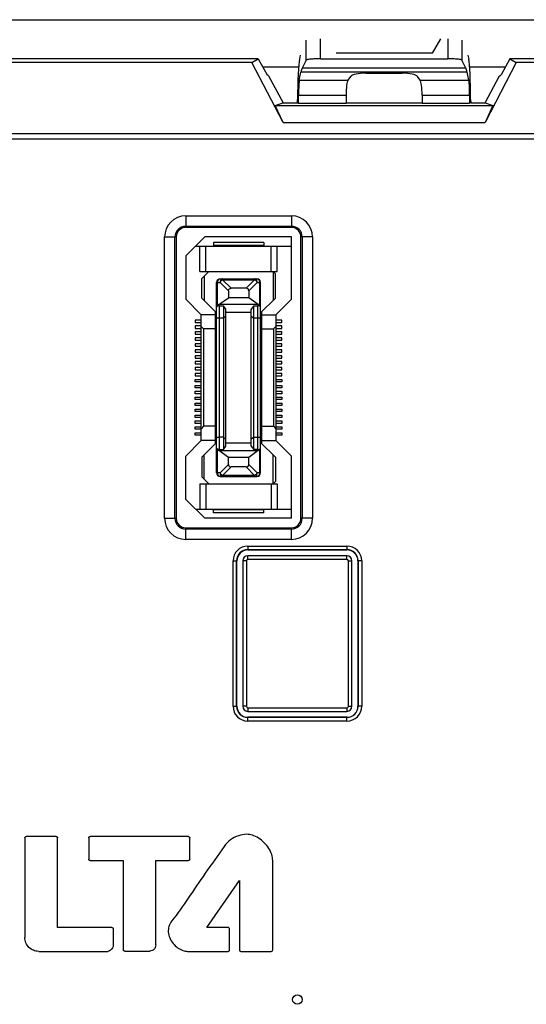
# Model space of a CAD drawing. Header units: millimetres. Extents: x 5740 to 7888, y -1457 to 417.
# Tile 89 of 120: x 7187 to 7230, y -575 to -492. Entities that reach past the tile are written whole.
import ezdxf

# ---------------------------------------------------------------- set-up
doc = ezdxf.new("R2010")
doc.units = ezdxf.units.MM
doc.header["$LTSCALE"] = 23.1
doc.layers.get('0').update_dxf_attribs({"linetype": 'CONTINUOUS'})

msp = doc.modelspace()

# ---------------------------------------------------------------- linework, layer by layer
at = {"color": 0}
for p, q in [((7088.619, -492.155), (7432.619, -492.155)), ((7211.059, -495.565), (7211.059, -493.874)), ((7212.258, -495.446), (7212.258, -493.755)), ((7222.374, -493.755), (7221.66, -494.983)), ((7222.98, -493.755), (7222.98, -495.446)), ((7224.178, -493.874), (7224.178, -495.565)), ((7221.66, -494.983), (7213.577, -494.983)), ((7207.029, -495.455), (7142.208, -495.455)), ((7206.485, -495.77), (7142.753, -495.77)), ((7206.485, -495.77), (7207.029, -495.455)), ((7209.121, -500.818), (7206.485, -495.77)), ((7207.029, -495.455), (7207.763, -496.812)), ((7210.559, -495.155), (7210.487, -495.494)), ((7211.059, -495.565), (7210.723, -496.235)), ((7212.258, -495.446), (7222.98, -495.446)), ((7224.514, -496.235), (7224.178, -495.565)), ((7224.678, -495.155), (7224.751, -495.494)), ((7228.753, -495.77), (7226.117, -500.818)), ((7228.208, -495.455), (7227.475, -496.812)), ((7228.208, -495.455), (7228.753, -495.77)), ((7251.802, -495.455), (7228.208, -495.455)), ((7270.883, -495.77), (7228.753, -495.77)), ((7210.413, -496.155), (7207.408, -496.155)), ((7210.479, -497.238), (7210.621, -496.574)), ((7224.617, -496.574), (7210.621, -496.574)), ((7224.514, -496.235), (7210.723, -496.235)), ((7216.091, -496.661), (7219.146, -496.661)), ((7224.759, -497.238), (7224.617, -496.574)), ((7227.83, -496.155), (7224.824, -496.155)), ((7207.895, -496.89), (7207.763, -496.812)), ((7207.895, -496.89), (7209.119, -499.155)), ((7210.479, -497.238), (7214.592, -497.238)), ((7214.592, -497.238), (7214.811, -496.929)), ((7220.645, -497.238), (7220.427, -496.929)), ((7220.645, -497.238), (7224.759, -497.238)), ((7226.119, -499.155), (7227.343, -496.89)), ((7227.343, -496.89), (7227.475, -496.812)), ((7208.46, -499.385), (7209.119, -499.155)), ((7209.119, -499.155), (7210.328, -499.155)), ((7210.328, -499.155), (7210.33, -498.89)), ((7210.328, -499.155), (7210.417, -499.185)), ((7210.417, -499.185), (7210.42, -498.499)), ((7210.417, -499.185), (7214.419, -499.185)), ((7210.42, -498.499), (7214.419, -498.499)), ((7214.419, -498.499), (7214.419, -499.185)), ((7214.419, -499.155), (7220.819, -499.155)), ((7220.819, -498.499), (7220.819, -499.185)), ((7220.819, -498.499), (7224.817, -498.499)), ((7220.819, -499.185), (7224.821, -499.185)), ((7224.817, -498.499), (7224.821, -499.185)), ((7224.909, -499.155), (7224.821, -499.185)), ((7224.908, -498.89), (7224.909, -499.155)), ((7224.909, -499.155), (7226.119, -499.155)), ((7226.119, -499.155), (7226.778, -499.385)), ((7209.121, -500.818), (7208.46, -499.385)), ((7208.46, -499.385), (7226.778, -499.385)), ((7226.778, -499.385), (7226.117, -500.818)), ((7209.121, -500.818), (7226.117, -500.818)), ((7106.361, -501.74), (7259.667, -501.74)), ((7106.069, -502.181), (7259.959, -502.181)), ((7200.919, -508.68), (7200.919, -509.655)), ((7200.919, -508.68), (7209.819, -508.68)), ((7209.819, -508.68), (7209.819, -509.655)), ((7200.919, -509.55), (7209.819, -509.55)), ((7209.819, -509.655), (7200.919, -509.655)), ((7199.144, -534.155), (7199.144, -510.455)), ((7199.144, -510.455), (7200.119, -510.455)), ((7200.014, -534.155), (7200.014, -510.455)), ((7200.119, -510.455), (7200.119, -534.155)), ((7202.519, -510.455), (7200.919, -512.055)), ((7209.819, -510.455), (7202.519, -510.455)), ((7209.819, -515.705), (7209.819, -510.455)), ((7210.619, -534.155), (7210.619, -510.455)), ((7211.594, -510.455), (7210.619, -510.455)), ((7210.724, -510.455), (7210.724, -534.155)), ((7211.594, -510.455), (7211.594, -534.155)), ((7201.744, -511.23), (7209.819, -511.23)), ((7202.119, -513.355), (7202.119, -511.23)), ((7202.619, -513.355), (7202.619, -511.23)), ((7203.244, -510.93), (7203.244, -511.18)), ((7207.494, -510.93), (7203.244, -510.93)), ((7207.494, -511.18), (7203.244, -511.18)), ((7207.494, -510.93), (7207.494, -511.18)), ((7208.119, -513.355), (7208.119, -511.23)), ((7208.619, -513.355), (7208.619, -511.23)), ((7200.919, -512.055), (7200.919, -515.705)), ((7202.119, -513.355), (7208.619, -513.355)), ((7202.869, -513.355), (7202.269, -513.955)), ((7202.269, -515.605), (7202.269, -513.955)), ((7202.469, -513.755), (7202.469, -515.805)), ((7203.819, -513.98), (7206.919, -513.98)), ((7204.019, -514.068), (7204.019, -513.98)), ((7204.019, -514.068), (7204.731, -514.78)), ((7204.019, -514.068), (7206.719, -514.068)), ((7206.007, -514.78), (7206.719, -514.068)), ((7206.719, -513.98), (7206.719, -514.068)), ((7208.269, -513.355), (7208.269, -515.805)), ((7208.269, -513.355), (7208.469, -513.555)), ((7208.469, -515.605), (7208.469, -513.555)), ((7203.519, -530.33), (7203.519, -514.28)), ((7203.519, -514.28), (7203.807, -514.28)), ((7203.607, -516.192), (7203.607, -514.28)), ((7204.519, -514.993), (7203.807, -514.28)), ((7204.519, -514.993), (7204.519, -515.58)), ((7206.007, -514.78), (7204.731, -514.78)), ((7206.931, -514.28), (7206.219, -514.993)), ((7206.219, -514.993), (7206.219, -515.58)), ((7206.931, -514.28), (7207.219, -514.28)), ((7207.131, -514.28), (7207.131, -516.192)), ((7207.219, -530.33), (7207.219, -514.28)), ((7200.919, -515.705), (7202.219, -517.005)), ((7203.519, -516.855), (7202.269, -515.605)), ((7203.719, -516.155), (7204.519, -515.58)), ((7206.219, -515.58), (7204.519, -515.58)), ((7207.019, -516.155), (7206.219, -515.58)), ((7207.219, -516.855), (7208.469, -515.605)), ((7208.519, -517.005), (7209.819, -515.705)), ((7203.719, -516.155), (7203.607, -516.192)), ((7207.019, -516.155), (7203.719, -516.155)), ((7203.769, -528.357), (7203.769, -516.254)), ((7203.769, -516.254), (7204.099, -516.254)), ((7204.099, -516.254), (7204.099, -528.357)), ((7204.299, -516.54), (7204.099, -516.254)), ((7204.299, -528.071), (7204.299, -516.54)), ((7206.639, -516.254), (7206.439, -516.54)), ((7206.439, -528.071), (7206.439, -516.54)), ((7206.639, -528.357), (7206.639, -516.254)), ((7206.639, -516.254), (7206.969, -516.254)), ((7206.969, -516.254), (7206.969, -528.357)), ((7207.019, -516.155), (7207.131, -516.192)), ((7201.719, -517.455), (7201.719, -517.655)), ((7202.219, -517.455), (7201.719, -517.455)), ((7202.219, -527.605), (7202.219, -517.005)), ((7203.419, -517.005), (7202.219, -517.005)), ((7203.419, -527.855), (7203.419, -516.755)), ((7204.099, -517.305), (7203.769, -517.305)), ((7204.299, -517.136), (7204.099, -517.305)), ((7206.439, -516.805), (7204.299, -516.805)), ((7206.439, -517.136), (7206.639, -517.305)), ((7206.969, -517.305), (7206.639, -517.305)), ((7207.319, -527.855), (7207.319, -516.755)), ((7207.319, -517.005), (7208.519, -517.005)), ((7208.519, -517.005), (7208.519, -527.605)), ((7209.019, -517.455), (7208.519, -517.455)), ((7209.019, -517.655), (7209.019, -517.455)), ((7201.719, -517.655), (7202.219, -517.655)), ((7201.719, -517.955), (7201.719, -518.155)), ((7202.219, -517.955), (7201.719, -517.955)), ((7201.719, -518.155), (7202.219, -518.155)), ((7202.419, -518.205), (7202.219, -518.005)), ((7202.419, -518.205), (7202.419, -526.405)), ((7203.419, -518.205), (7202.419, -518.205)), ((7207.319, -518.205), (7208.319, -518.205)), ((7208.319, -518.205), (7208.519, -518.005)), ((7208.319, -518.205), (7208.319, -526.405)), ((7208.519, -517.655), (7209.019, -517.655)), ((7209.019, -517.955), (7208.519, -517.955)), ((7208.519, -518.155), (7209.019, -518.155)), ((7209.019, -518.155), (7209.019, -517.955)), ((7201.719, -518.455), (7201.719, -518.655)), ((7202.219, -518.455), (7201.719, -518.455)), ((7201.719, -518.655), (7202.219, -518.655)), ((7201.719, -518.955), (7201.719, -519.155)), ((7202.219, -518.955), (7201.719, -518.955)), ((7201.719, -519.155), (7202.219, -519.155)), ((7209.019, -518.455), (7208.519, -518.455)), ((7208.519, -518.655), (7209.019, -518.655)), ((7209.019, -518.955), (7208.519, -518.955)), ((7208.519, -519.155), (7209.019, -519.155)), ((7209.019, -518.655), (7209.019, -518.455)), ((7209.019, -519.155), (7209.019, -518.955)), ((7201.719, -519.455), (7201.719, -519.655)), ((7202.219, -519.455), (7201.719, -519.455)), ((7201.719, -519.655), (7202.219, -519.655)), ((7201.719, -519.955), (7201.719, -520.155)), ((7202.219, -519.955), (7201.719, -519.955)), ((7209.019, -519.455), (7208.519, -519.455)), ((7208.519, -519.655), (7209.019, -519.655)), ((7209.019, -519.955), (7208.519, -519.955)), ((7209.019, -519.655), (7209.019, -519.455)), ((7209.019, -520.155), (7209.019, -519.955)), ((7201.719, -520.155), (7202.219, -520.155)), ((7201.719, -520.455), (7201.719, -520.655)), ((7202.219, -520.455), (7201.719, -520.455)), ((7201.719, -520.655), (7202.219, -520.655)), ((7208.519, -520.155), (7209.019, -520.155)), ((7209.019, -520.455), (7208.519, -520.455)), ((7208.519, -520.655), (7209.019, -520.655)), ((7209.019, -520.655), (7209.019, -520.455)), ((7201.719, -520.955), (7201.719, -521.155)), ((7202.219, -520.955), (7201.719, -520.955)), ((7201.719, -521.155), (7202.219, -521.155)), ((7201.719, -521.455), (7201.719, -521.655)), ((7202.219, -521.455), (7201.719, -521.455)), ((7209.019, -520.955), (7208.519, -520.955)), ((7208.519, -521.155), (7209.019, -521.155)), ((7209.019, -521.455), (7208.519, -521.455)), ((7209.019, -521.155), (7209.019, -520.955)), ((7209.019, -521.655), (7209.019, -521.455)), ((7201.719, -521.655), (7202.219, -521.655)), ((7201.719, -521.955), (7201.719, -522.155)), ((7202.219, -521.955), (7201.719, -521.955)), ((7201.719, -522.155), (7202.219, -522.155)), ((7201.719, -522.655), (7201.719, -522.455)), ((7201.719, -522.455), (7202.219, -522.455)), ((7208.519, -521.655), (7209.019, -521.655)), ((7209.019, -521.955), (7208.519, -521.955)), ((7208.519, -522.155), (7209.019, -522.155)), ((7208.519, -522.455), (7209.019, -522.455)), ((7209.019, -522.155), (7209.019, -521.955)), ((7209.019, -522.455), (7209.019, -522.655)), ((7202.219, -522.655), (7201.719, -522.655)), ((7201.719, -523.155), (7201.719, -522.955)), ((7201.719, -522.955), (7202.219, -522.955)), ((7202.219, -523.155), (7201.719, -523.155)), ((7209.019, -522.655), (7208.519, -522.655)), ((7208.519, -522.955), (7209.019, -522.955)), ((7209.019, -523.155), (7208.519, -523.155)), ((7209.019, -522.955), (7209.019, -523.155)), ((7201.719, -523.655), (7201.719, -523.455)), ((7201.719, -523.455), (7202.219, -523.455)), ((7202.219, -523.655), (7201.719, -523.655)), ((7201.719, -524.155), (7201.719, -523.955)), ((7201.719, -523.955), (7202.219, -523.955)), ((7208.519, -523.455), (7209.019, -523.455)), ((7209.019, -523.655), (7208.519, -523.655)), ((7208.519, -523.955), (7209.019, -523.955)), ((7209.019, -523.455), (7209.019, -523.655)), ((7209.019, -523.955), (7209.019, -524.155)), ((7202.219, -524.155), (7201.719, -524.155)), ((7201.719, -524.655), (7201.719, -524.455)), ((7201.719, -524.455), (7202.219, -524.455)), ((7202.219, -524.655), (7201.719, -524.655)), ((7201.719, -525.155), (7201.719, -524.955)), ((7201.719, -524.955), (7202.219, -524.955)), ((7209.019, -524.155), (7208.519, -524.155)), ((7208.519, -524.455), (7209.019, -524.455)), ((7209.019, -524.655), (7208.519, -524.655)), ((7208.519, -524.955), (7209.019, -524.955)), ((7209.019, -524.455), (7209.019, -524.655)), ((7209.019, -524.955), (7209.019, -525.155)), ((7202.219, -525.155), (7201.719, -525.155)), ((7201.719, -525.655), (7201.719, -525.455)), ((7201.719, -525.455), (7202.219, -525.455)), ((7202.219, -525.655), (7201.719, -525.655)), ((7209.019, -525.155), (7208.519, -525.155)), ((7208.519, -525.455), (7209.019, -525.455)), ((7209.019, -525.655), (7208.519, -525.655)), ((7209.019, -525.455), (7209.019, -525.655)), ((7201.719, -526.155), (7201.719, -525.955)), ((7201.719, -525.955), (7202.219, -525.955)), ((7202.219, -526.155), (7201.719, -526.155)), ((7201.719, -526.655), (7201.719, -526.455)), ((7201.719, -526.455), (7202.219, -526.455)), ((7202.419, -526.405), (7202.219, -526.605)), ((7203.419, -526.405), (7202.419, -526.405)), ((7207.319, -526.405), (7208.319, -526.405)), ((7208.319, -526.405), (7208.519, -526.605)), ((7208.519, -525.955), (7209.019, -525.955)), ((7209.019, -526.155), (7208.519, -526.155)), ((7208.519, -526.455), (7209.019, -526.455)), ((7209.019, -525.955), (7209.019, -526.155)), ((7209.019, -526.455), (7209.019, -526.655)), ((7202.219, -526.655), (7201.719, -526.655)), ((7201.719, -527.155), (7201.719, -526.955)), ((7201.719, -526.955), (7202.219, -526.955)), ((7202.219, -527.155), (7201.719, -527.155)), ((7204.099, -527.305), (7203.769, -527.305)), ((7204.099, -527.305), (7204.299, -527.475)), ((7206.639, -527.305), (7206.439, -527.475)), ((7206.639, -527.305), (7206.969, -527.305)), ((7209.019, -526.655), (7208.519, -526.655)), ((7208.519, -526.955), (7209.019, -526.955)), ((7209.019, -527.155), (7208.519, -527.155)), ((7209.019, -526.955), (7209.019, -527.155)), ((7202.219, -527.605), (7200.919, -528.905)), ((7203.419, -527.605), (7202.219, -527.605)), ((7203.519, -527.755), (7202.269, -529.005)), ((7204.099, -528.357), (7204.299, -528.071)), ((7204.299, -527.805), (7206.439, -527.805)), ((7206.439, -528.071), (7206.639, -528.357)), ((7208.469, -529.005), (7207.219, -527.755)), ((7207.319, -527.605), (7208.519, -527.605)), ((7209.819, -528.905), (7208.519, -527.605)), ((7200.919, -532.555), (7200.919, -528.905)), ((7202.269, -529.005), (7202.269, -530.655)), ((7202.469, -530.855), (7202.469, -528.805)), ((7203.607, -530.33), (7203.607, -528.419)), ((7203.607, -528.419), (7203.719, -528.455)), ((7204.519, -529.031), (7203.719, -528.455)), ((7203.719, -528.455), (7207.019, -528.455)), ((7203.769, -528.357), (7204.099, -528.357)), ((7204.519, -529.618), (7204.519, -529.031)), ((7206.219, -529.031), (7204.519, -529.031)), ((7207.019, -528.455), (7206.219, -529.031)), ((7206.219, -529.618), (7206.219, -529.031)), ((7206.969, -528.357), (7206.639, -528.357)), ((7207.019, -528.455), (7207.131, -528.419)), ((7207.131, -528.419), (7207.131, -530.33)), ((7208.269, -531.255), (7208.269, -528.805)), ((7208.469, -529.005), (7208.469, -531.055)), ((7209.819, -534.155), (7209.819, -528.905)), ((7203.807, -530.33), (7204.519, -529.618)), ((7204.731, -529.83), (7204.019, -530.543)), ((7206.007, -529.83), (7204.731, -529.83)), ((7206.719, -530.543), (7206.007, -529.83)), ((7206.219, -529.618), (7206.931, -530.33)), ((7202.869, -531.255), (7202.269, -530.655)), ((7203.807, -530.33), (7203.519, -530.33)), ((7203.819, -530.63), (7206.919, -530.63)), ((7204.019, -530.63), (7204.019, -530.543)), ((7206.719, -530.543), (7204.019, -530.543)), ((7206.719, -530.543), (7206.719, -530.63)), ((7207.219, -530.33), (7206.931, -530.33)), ((7202.119, -531.255), (7202.119, -533.38)), ((7202.119, -531.255), (7208.619, -531.255)), ((7202.619, -531.255), (7202.619, -533.38)), ((7208.119, -531.255), (7208.119, -533.38)), ((7208.269, -531.255), (7208.469, -531.055)), ((7208.619, -531.255), (7208.619, -533.38)), ((7200.919, -532.555), (7202.519, -534.155)), ((7201.744, -533.38), (7209.819, -533.38)), ((7203.244, -533.68), (7203.244, -533.43)), ((7207.494, -533.43), (7203.244, -533.43)), ((7207.494, -533.68), (7203.244, -533.68)), ((7207.494, -533.68), (7207.494, -533.43)), ((7199.144, -534.155), (7200.119, -534.155)), ((7209.819, -534.155), (7202.519, -534.155)), ((7211.594, -534.155), (7210.619, -534.155)), ((7200.919, -535.93), (7200.919, -534.955)), ((7200.919, -534.955), (7209.819, -534.955)), ((7209.819, -535.061), (7200.919, -535.061)), ((7209.819, -535.93), (7209.819, -534.955)), ((7209.819, -535.93), (7200.919, -535.93)), ((7206.153, -536.49), (7206.153, -536.809)), ((7206.153, -536.49), (7214.484, -536.49)), ((7214.484, -536.49), (7214.484, -536.809)), ((7206.153, -536.789), (7214.484, -536.789)), ((7206.153, -536.809), (7214.484, -536.809)), ((7206.153, -537.609), (7206.153, -537.309)), ((7214.484, -537.309), (7206.153, -537.309)), ((7214.484, -537.609), (7214.484, -537.309)), ((7204.903, -549.983), (7204.903, -537.74)), ((7204.903, -537.74), (7205.222, -537.74)), ((7205.202, -549.983), (7205.202, -537.74)), ((7205.222, -549.983), (7205.222, -537.74)), ((7205.722, -537.74), (7205.722, -549.983)), ((7206.022, -537.74), (7205.722, -537.74)), ((7206.022, -537.74), (7206.022, -549.983)), ((7214.484, -537.609), (7206.153, -537.609)), ((7214.616, -549.983), (7214.616, -537.74)), ((7214.616, -537.74), (7214.916, -537.74)), ((7214.916, -549.983), (7214.916, -537.74)), ((7215.416, -537.74), (7215.416, -549.983)), ((7215.734, -537.74), (7215.416, -537.74)), ((7215.435, -537.74), (7215.435, -549.983)), ((7215.734, -537.74), (7215.734, -549.983)), ((7204.903, -549.983), (7205.222, -549.983)), ((7206.022, -549.983), (7205.722, -549.983)), ((7206.153, -550.114), (7206.153, -550.414)), ((7206.153, -550.114), (7214.484, -550.114)), ((7206.153, -550.414), (7214.484, -550.414)), ((7214.484, -550.114), (7214.484, -550.414)), ((7214.616, -549.983), (7214.916, -549.983)), ((7215.734, -549.983), (7215.416, -549.983)), ((7206.153, -551.232), (7206.153, -550.914)), ((7214.484, -550.914), (7206.153, -550.914)), ((7214.484, -550.934), (7206.153, -550.934)), ((7214.484, -551.232), (7206.153, -551.232)), ((7214.484, -551.232), (7214.484, -550.914)), ((7187.379, -561.078), (7187.379, -569.464)), ((7190.012, -560.961), (7187.496, -560.961)), ((7190.128, -568.622), (7190.129, -561.078)), ((7192.756, -561.07), (7192.756, -562.865)), ((7201.148, -560.964), (7192.873, -560.954)), ((7201.265, -562.855), (7201.265, -561.08)), ((7192.873, -562.982), (7195.663, -562.982)), ((7195.663, -562.982), (7195.663, -570.491)), ((7198.391, -570.075), (7198.391, -562.972)), ((7198.391, -562.972), (7201.148, -562.972)), ((7208.242, -570.513), (7208.242, -562.972)), ((7202.688, -568.623), (7205.442, -564.662)), ((7205.442, -564.662), (7205.443, -570.513)), ((7194.697, -568.622), (7190.128, -568.622)), ((7194.813, -568.739), (7194.814, -570.11)), ((7204.479, -568.623), (7202.688, -568.623)), ((7204.595, -570.513), (7204.595, -568.74)), ((7188.539, -570.63), (7194.361, -570.63)), ((7195.781, -570.608), (7197.893, -570.608)), ((7201.081, -570.63), (7204.479, -570.63)), ((7205.56, -570.63), (7208.125, -570.63))]:
    msp.add_line(p, q, dxfattribs=at)
msp.add_circle((7210.319, -574.688), 0.4, dxfattribs=at)
for centre, radius, start, end in [((7200.919, -510.455), 1.775, 90, 180), ((7209.819, -510.455), 1.775, 0, 90), ((7200.919, -510.455), 0.905, 90, 180), ((7200.919, -510.455), 0.8, 90, 180), ((7209.819, -510.455), 0.905, 0, 90), ((7209.819, -510.455), 0.8, 0, 90), ((7203.819, -514.28), 0.3, 90, 180), ((7206.919, -514.28), 0.3, 0, 90), ((7203.819, -530.33), 0.3, 180, 270), ((7206.919, -530.33), 0.3, 270, 0), ((7200.919, -534.155), 1.775, 180, 270), ((7200.919, -534.155), 0.905, 180, 270), ((7200.919, -534.155), 0.8, 180, 270), ((7209.819, -534.155), 1.775, 270, 0), ((7209.819, -534.155), 0.905, 270, 0), ((7209.819, -534.155), 0.8, 270, 0), ((7206.153, -537.74), 1.25, 90, 180), ((7214.484, -537.74), 1.25, 0, 90), ((7206.153, -537.74), 0.951, 90, 180), ((7206.153, -537.74), 0.931, 90, 180), ((7206.153, -537.74), 0.431, 90, 180), ((7214.484, -537.74), 0.951, 0, 90), ((7214.484, -537.74), 0.931, 0, 90), ((7214.484, -537.74), 0.431, 0, 90), ((7206.153, -537.74), 0.131, 90, 180), ((7214.484, -537.74), 0.131, 0, 90), ((7206.153, -549.983), 1.25, 180, 270), ((7206.153, -549.983), 0.951, 180, 270), ((7206.153, -549.983), 0.931, 180, 270), ((7206.153, -549.983), 0.431, 180, 270), ((7206.153, -549.983), 0.131, 180, 270), ((7214.484, -549.983), 1.25, 270, 0), ((7214.484, -549.983), 0.951, 270, 0), ((7214.484, -549.983), 0.931, 270, 0), ((7214.484, -549.983), 0.431, 270, 0), ((7214.484, -549.983), 0.131, 270, 0)]:
    msp.add_arc(centre, radius, start, end, dxfattribs=at)
for centre, major_axis, ratio, start_param, end_param in [((7210.512, -498.89), (0.019, 3.5), 0.052119, 0.244632, 1.571083), ((7224.725, -498.89), (-0.019, 3.5), 0.052119, -1.571083, -0.244632), ((7210.723, -510.158), (0.077, 14), 0.052119, 0.105006, 0.244632), ((7216.091, -496.985), (1.3, 0), 0.249328, 1.570796, 2.96706), ((7219.146, -496.985), (1.3, 0), 0.249328, 0.174533, 1.570796), ((7224.514, -510.158), (-0.077, 14), 0.052119, -0.244632, -0.105006), ((7210.488, -498.499), (0.007, 1.3), 0.052119, 0.244632, 1.571083), ((7214.648, -498.499), (0, 1.3), 0.176327, 0.244346, 1.570796), ((7220.59, -498.499), (0, 1.3), 0.176327, -1.570796, -0.244346), ((7224.749, -498.499), (-0.007, 1.3), 0.052119, -1.571083, -0.244632), ((7205.795, -515.205), (-0.367, -0.367), 0.57735, 2.617994, 3.665191), ((7206.969, -528.238), (0.25, 0), 0.476799, -1.570796, 0), ((7203.819, -528.35), (0.3, 0), 0.325, 3.141593, 3.926991), ((7206.919, -528.35), (0.3, 0), 0.325, -0.785398, 0), ((7204.943, -529.406), (0.367, 0.367), 0.57735, -3.665191, -2.617994), ((7205.795, -529.406), (0.367, -0.367), 0.57735, -0.523599, 0.523599)]:
    msp.add_ellipse(centre, major_axis=major_axis, ratio=ratio, start_param=start_param, end_param=end_param, dxfattribs=at)
for points, knots in [([(7212.258, -495.446), (7212.109, -495.446), (7211.893, -495.45), (7211.618, -495.465), (7211.441, -495.479), (7211.294, -495.496), (7211.179, -495.515), (7211.106, -495.535), (7211.065, -495.553), (7211.059, -495.565)], [0, 0, 0, 0, 0.366676, 0.533763, 0.681815, 0.805787, 0.901651, 0.966341, 1, 1, 1, 1]), ([(7224.178, -495.565), (7224.172, -495.553), (7224.132, -495.535), (7224.059, -495.515), (7223.944, -495.496), (7223.797, -495.479), (7223.619, -495.465), (7223.344, -495.45), (7223.128, -495.446), (7222.98, -495.446)], [0, 0, 0, 0, 0.033659, 0.098349, 0.194213, 0.318185, 0.466237, 0.633324, 1, 1, 1, 1]), ([(7203.607, -514.28), (7203.607, -514.242), (7203.617, -514.167), (7203.661, -514.069), (7203.73, -513.999), (7203.791, -513.98), (7203.819, -513.98)], [0, 0, 0, 0, 0.288005, 0.555334, 0.790507, 1, 1, 1, 1]), ([(7204.019, -513.98), (7203.991, -513.98), (7203.93, -513.999), (7203.861, -514.069), (7203.817, -514.167), (7203.807, -514.242), (7203.807, -514.28)], [0, 0, 0, 0, 0.209435, 0.444528, 0.711844, 1, 1, 1, 1]), ([(7206.931, -514.28), (7206.931, -514.242), (7206.921, -514.167), (7206.876, -514.069), (7206.807, -513.999), (7206.747, -513.98), (7206.719, -513.98)], [0, 0, 0, 0, 0.288158, 0.555474, 0.790566, 1, 1, 1, 1]), ([(7206.919, -513.98), (7206.947, -513.98), (7207.007, -513.999), (7207.076, -514.069), (7207.121, -514.167), (7207.131, -514.242), (7207.131, -514.28)], [0, 0, 0, 0, 0.209493, 0.444666, 0.711995, 1, 1, 1, 1]), ([(7204.519, -514.993), (7204.519, -514.964), (7204.526, -514.908), (7204.571, -514.832), (7204.646, -514.788), (7204.703, -514.78), (7204.731, -514.78)], [0, 0, 0, 0, 0.250372, 0.500015, 0.749649, 1, 1, 1, 1]), ([(7203.607, -516.192), (7203.594, -516.196), (7203.571, -516.205), (7203.543, -516.221), (7203.524, -516.239), (7203.519, -516.254), (7203.519, -516.261)], [0, 0, 0, 0, 0.344848, 0.620934, 0.832324, 1, 1, 1, 1]), ([(7203.769, -516.254), (7203.73, -516.254), (7203.663, -516.261), (7203.589, -516.287), (7203.55, -516.314), (7203.528, -516.337), (7203.519, -516.36), (7203.519, -516.373)], [0, 0, 0, 0, 0.392234, 0.673048, 0.776741, 0.862457, 1, 1, 1, 1]), ([(7207.219, -516.373), (7207.219, -516.36), (7207.21, -516.337), (7207.187, -516.314), (7207.149, -516.287), (7207.075, -516.261), (7207.008, -516.254), (7206.969, -516.254)], [0, 0, 0, 0, 0.137543, 0.223258, 0.32695, 0.607763, 1, 1, 1, 1]), ([(7207.219, -516.261), (7207.219, -516.254), (7207.214, -516.239), (7207.195, -516.221), (7207.167, -516.205), (7207.144, -516.196), (7207.131, -516.192)], [0, 0, 0, 0, 0.167676, 0.379066, 0.655152, 1, 1, 1, 1]), ([(7203.769, -517.305), (7203.736, -517.305), (7203.689, -517.303), (7203.63, -517.294), (7203.592, -517.285), (7203.561, -517.275), (7203.535, -517.262), (7203.519, -517.245), (7203.519, -517.235)], [0, 0, 0, 0, 0.360155, 0.522743, 0.665942, 0.785869, 0.880409, 1, 1, 1, 1]), ([(7207.219, -517.235), (7207.219, -517.245), (7207.203, -517.262), (7207.176, -517.275), (7207.145, -517.285), (7207.108, -517.294), (7207.049, -517.303), (7207.001, -517.305), (7206.969, -517.305)], [0, 0, 0, 0, 0.11959, 0.21413, 0.334058, 0.477257, 0.639846, 1, 1, 1, 1]), ([(7203.519, -527.376), (7203.519, -527.365), (7203.535, -527.349), (7203.561, -527.336), (7203.592, -527.325), (7203.63, -527.317), (7203.689, -527.308), (7203.736, -527.305), (7203.769, -527.305)], [0, 0, 0, 0, 0.11959, 0.21413, 0.334058, 0.477257, 0.639846, 1, 1, 1, 1]), ([(7206.969, -527.305), (7207.001, -527.305), (7207.049, -527.308), (7207.108, -527.317), (7207.145, -527.325), (7207.176, -527.336), (7207.203, -527.349), (7207.219, -527.365), (7207.219, -527.376)], [0, 0, 0, 0, 0.360155, 0.522743, 0.665942, 0.785869, 0.880409, 1, 1, 1, 1]), ([(7203.769, -528.357), (7203.73, -528.357), (7203.663, -528.35), (7203.589, -528.324), (7203.551, -528.297), (7203.528, -528.274), (7203.519, -528.251), (7203.519, -528.238)], [0, 0, 0, 0, 0.391531, 0.672575, 0.776441, 0.862293, 1, 1, 1, 1]), ([(7203.819, -530.63), (7203.791, -530.63), (7203.73, -530.612), (7203.661, -530.542), (7203.617, -530.444), (7203.607, -530.369), (7203.607, -530.33)], [0, 0, 0, 0, 0.209493, 0.444666, 0.711995, 1, 1, 1, 1]), ([(7203.807, -530.33), (7203.807, -530.369), (7203.817, -530.444), (7203.861, -530.542), (7203.93, -530.612), (7203.991, -530.63), (7204.019, -530.63)], [0, 0, 0, 0, 0.288158, 0.555474, 0.790566, 1, 1, 1, 1]), ([(7206.719, -530.63), (7206.747, -530.63), (7206.807, -530.612), (7206.876, -530.542), (7206.921, -530.444), (7206.931, -530.369), (7206.931, -530.33)], [0, 0, 0, 0, 0.209493, 0.444666, 0.711995, 1, 1, 1, 1]), ([(7207.131, -530.33), (7207.131, -530.369), (7207.121, -530.444), (7207.076, -530.542), (7207.007, -530.612), (7206.947, -530.63), (7206.919, -530.63)], [0, 0, 0, 0, 0.287992, 0.555325, 0.790504, 1, 1, 1, 1]), ([(7187.379, -561.078), (7187.379, -561.059), (7187.395, -561.019), (7187.437, -560.976), (7187.477, -560.961), (7187.496, -560.961)], [0, 0, 0, 0, 0.322379, 0.676188, 1, 1, 1, 1]), ([(7190.012, -560.961), (7190.031, -560.961), (7190.073, -560.972), (7190.117, -561.017), (7190.129, -561.058), (7190.129, -561.078)], [0, 0, 0, 0, 0.326604, 0.670071, 1, 1, 1, 1]), ([(7192.756, -561.07), (7192.756, -561.05), (7192.767, -561.009), (7192.812, -560.965), (7192.853, -560.954), (7192.873, -560.954)], [0, 0, 0, 0, 0.334208, 0.668671, 1, 1, 1, 1]), ([(7201.148, -560.964), (7201.167, -560.964), (7201.207, -560.979), (7201.249, -561.021), (7201.265, -561.061), (7201.265, -561.08)], [0, 0, 0, 0, 0.323912, 0.67766, 1, 1, 1, 1]), ([(7206.041, -560.771), (7205.807, -560.771), (7205.323, -560.859), (7204.658, -561.206), (7204.308, -561.583), (7204.164, -561.793)], [0, 0, 0, 0, 0.316751, 0.65434, 1, 1, 1, 1]), ([(7208.242, -562.972), (7208.242, -562.806), (7208.178, -562.45), (7207.928, -561.939), (7207.545, -561.466), (7207.072, -561.084), (7206.562, -560.835), (7206.207, -560.771), (7206.041, -560.771)], [0, 0, 0, 0, 0.14786, 0.315871, 0.50052, 0.684911, 0.852417, 1, 1, 1, 1]), ([(7204.164, -561.793), (7203.639, -562.553), (7202.586, -563.981), (7201.163, -566.102), (7200.243, -567.454), (7199.741, -568.053)], [0, 0, 0, 0, 0.361331, 0.694078, 1, 1, 1, 1]), ([(7192.873, -562.982), (7192.853, -562.982), (7192.812, -562.971), (7192.767, -562.926), (7192.756, -562.885), (7192.756, -562.865)], [0, 0, 0, 0, 0.33003, 0.665021, 1, 1, 1, 1]), ([(7201.231, -562.938), (7201.224, -562.945), (7201.207, -562.957), (7201.179, -562.969), (7201.158, -562.972), (7201.148, -562.972)], [0, 0, 0, 0, 0.334729, 0.67626, 1, 1, 1, 1]), ([(7201.265, -562.855), (7201.265, -562.865), (7201.262, -562.886), (7201.25, -562.914), (7201.238, -562.931), (7201.231, -562.938)], [0, 0, 0, 0, 0.332771, 0.674426, 1, 1, 1, 1]), ([(7199.741, -568.053), (7199.64, -568.196), (7199.484, -568.501), (7199.412, -569.013), (7199.548, -569.518), (7199.832, -569.97), (7200.215, -570.335), (7200.64, -570.57), (7200.943, -570.63), (7201.081, -570.63)], [0, 0, 0, 0, 0.149859, 0.288379, 0.433298, 0.588304, 0.741019, 0.882058, 1, 1, 1, 1]), ([(7194.697, -568.622), (7194.717, -568.622), (7194.757, -568.633), (7194.802, -568.678), (7194.813, -568.719), (7194.813, -568.739)], [0, 0, 0, 0, 0.329602, 0.664528, 1, 1, 1, 1]), ([(7204.595, -568.74), (7204.595, -568.719), (7204.584, -568.678), (7204.54, -568.634), (7204.499, -568.623), (7204.479, -568.623)], [0, 0, 0, 0, 0.335163, 0.665678, 1, 1, 1, 1]), ([(7188.539, -570.63), (7188.387, -570.629), (7188.084, -570.57), (7187.695, -570.313), (7187.445, -569.923), (7187.379, -569.616), (7187.379, -569.464)], [0, 0, 0, 0, 0.252228, 0.495366, 0.749472, 1, 1, 1, 1]), ([(7194.814, -570.11), (7194.81, -570.182), (7194.771, -570.318), (7194.656, -570.478), (7194.522, -570.593), (7194.412, -570.629), (7194.361, -570.63)], [0, 0, 0, 0, 0.289334, 0.554488, 0.790513, 1, 1, 1, 1]), ([(7195.781, -570.608), (7195.761, -570.608), (7195.719, -570.597), (7195.675, -570.552), (7195.663, -570.511), (7195.663, -570.491)], [0, 0, 0, 0, 0.333853, 0.669055, 1, 1, 1, 1]), ([(7198.391, -570.075), (7198.392, -570.148), (7198.366, -570.289), (7198.26, -570.468), (7198.091, -570.58), (7197.96, -570.607), (7197.893, -570.608)], [0, 0, 0, 0, 0.269252, 0.517663, 0.751718, 1, 1, 1, 1]), ([(7204.479, -570.63), (7204.499, -570.63), (7204.54, -570.619), (7204.584, -570.575), (7204.595, -570.533), (7204.595, -570.513)], [0, 0, 0, 0, 0.333914, 0.66421, 1, 1, 1, 1]), ([(7205.443, -570.513), (7205.443, -570.533), (7205.454, -570.574), (7205.499, -570.619), (7205.54, -570.63), (7205.56, -570.63)], [0, 0, 0, 0, 0.332652, 0.664752, 1, 1, 1, 1]), ([(7208.125, -570.63), (7208.145, -570.63), (7208.187, -570.619), (7208.231, -570.574), (7208.242, -570.533), (7208.242, -570.513)], [0, 0, 0, 0, 0.333232, 0.669749, 1, 1, 1, 1])]:
    msp.add_open_spline(points, degree=3, knots=knots, dxfattribs=at)
for points in [[(7203.807, -514.28), (7203.829, -514.235), (7203.891, -514.153), (7203.974, -514.091), (7204.019, -514.068)], [(7206.719, -514.068), (7206.764, -514.091), (7206.846, -514.153), (7206.908, -514.235), (7206.931, -514.28)], [(7204.019, -530.543), (7203.974, -530.52), (7203.891, -530.458), (7203.829, -530.376), (7203.807, -530.33)], [(7206.931, -530.33), (7206.908, -530.376), (7206.846, -530.458), (7206.764, -530.52), (7206.719, -530.543)]]:
    msp.add_open_spline(points, degree=3, dxfattribs=at)

doc.saveas('drawing.dxf')
